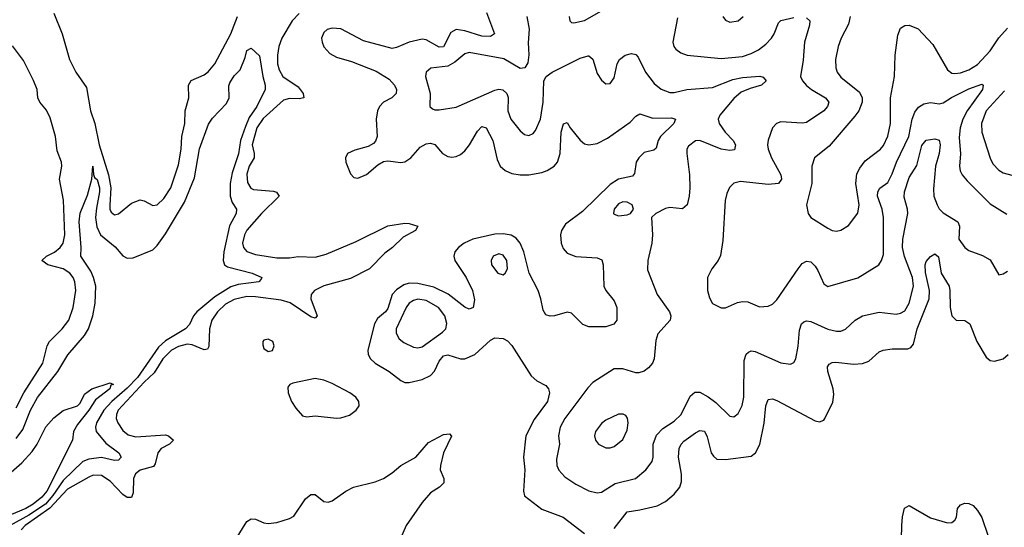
# Model space of a CAD drawing. Header units: inches. Extents: x 1678809 to 1859548, y 384609 to 522868.
# Tile 149 of 256: x 1752707 to 1757315, y 466722 to 469096. Entities that reach past the tile are written whole.
import ezdxf

# ---------------------------------------------------------------- set-up
doc = ezdxf.new("R2010")
doc.units = ezdxf.units.IN
doc.header["$MEASUREMENT"] = 0
doc.layers.add('B7456', color=7, linetype='Continuous')

msp = doc.modelspace()

# ---------------------------------------------------------------- linework, layer by layer
at = {"layer": 'B7456', "color": 5}
for points, elevation in [([(1754015, 469125), (1753982.4, 469090), (1753934.3, 469010), (1753920.1, 468970), (1753913.6, 468930), (1753913.8, 468890), (1753920.8, 468860.8), (1753938.5, 468830), (1754010, 468782.1), (1754033.6, 468750), (1754036.5, 468730), (1754014.8, 468725.2), (1753970, 468727.3), (1753940.9, 468719.1), (1753846.2, 468633.8), (1753817.2, 468590), (1753794.5, 468510), (1753804.8, 468470), (1753803.6, 468450), (1753780.5, 468410), (1753770, 468374), (1753773.6, 468333.6), (1753788.4, 468308.4), (1753801.6, 468301.6), (1753894, 468294), (1753909.5, 468289.5), (1753922, 468270), (1753838.8, 468190), (1753770, 468111.6), (1753758.7, 468090), (1753749.6, 468050), (1753754.6, 468030), (1753770, 468011.9), (1753810, 467997.7), (1753910, 467981.6), (1753970, 467982.2), (1754010, 467988.9), (1754090, 467984.9), (1754141.2, 467998.8), (1754282.1, 468057.9), (1754430, 468130.9), (1754510, 468143.7), (1754530, 468142.6), (1754570.7, 468130), (1754559.3, 468110), (1754501.9, 468078.1), (1754451.3, 468030), (1754415.5, 468004.5), (1754343.9, 467930), (1754254.4, 467885.6), (1754130, 467851.5), (1754087.4, 467830), (1754071.3, 467810), (1754069.6, 467790), (1754099.2, 467710), (1754090, 467699.8), (1754070, 467706.4), (1753972, 467772), (1753930, 467784), (1753810, 467800.1), (1753770, 467800.5), (1753710, 467787.9), (1753670, 467765.9), (1753632.3, 467730), (1753605.6, 467690), (1753594.8, 467650), (1753592.7, 467567.3), (1753585.8, 467554.2), (1753570, 467551.8), (1753514.7, 467574.7), (1753490, 467577.7), (1753450, 467567.2), (1753417.5, 467550), (1753376.5, 467510), (1753336.5, 467443.5), (1753290, 467400.4), (1753167.7, 467270), (1753159.4, 467250), (1753158.8, 467230), (1753165.4, 467210), (1753190, 467173.8), (1753214.4, 467154.4), (1753250, 467144.2), (1753390, 467154.3), (1753403.1, 467150), (1753426.3, 467130), (1753407.4, 467110), (1753369.3, 467090.7), (1753352.7, 467070), (1753341, 467019), (1753333.8, 467006.2), (1753271, 466989), (1753248.7, 466971.3), (1753240.1, 466950), (1753237.7, 466882.3), (1753230, 466860.5), (1753210, 466860.7), (1753190, 466875), (1753130, 466936.9), (1753090, 466964.6), (1753050, 466965), (1753030, 466956.9), (1752930, 466899.3), (1752848.2, 466811.8), (1752732, 466730), (1752714.2, 466710)], 280), ([(1752866, 469126), (1752905.4, 469030), (1752939.9, 468910), (1752970, 468850.8), (1753018.8, 468778.8), (1753038.7, 468670), (1753058.1, 468610), (1753079.1, 468510), (1753123, 468370), (1753132.6, 468310), (1753128.6, 468228.6), (1753129.3, 468209.3), (1753135.3, 468195.3), (1753150, 468182.6), (1753170, 468188.2), (1753230, 468237.7), (1753270, 468253.1), (1753290, 468248.9), (1753330, 468226.2), (1753350, 468230.2), (1753380.9, 468259.1), (1753414, 468310), (1753450, 468417.1), (1753463.2, 468490), (1753465.4, 468550), (1753479.5, 468610), (1753481, 468670), (1753498.8, 468730), (1753497, 468790), (1753508.9, 468811.1), (1753570, 468838.1), (1753588.7, 468851.3), (1753619.9, 468890), (1753695.6, 469030), (1753726.1, 469110)], 280), ([(1754892.5, 469130), (1754929.1, 469030), (1754910, 469016.8), (1754870, 469018.1), (1754790, 469044.2), (1754750, 469050.4), (1754724.3, 469035.7), (1754690, 468968.2), (1754670, 468967.2), (1754610, 469001.1), (1754590, 469004.5), (1754530, 468991.2), (1754470, 468965), (1754450, 468961.7), (1754316.3, 468996.3), (1754210, 469053.2), (1754170, 469056.7), (1754146.7, 469050), (1754130, 469036.5), (1754119.4, 469010), (1754122.3, 468990), (1754130, 468969), (1754158.1, 468938.1), (1754190, 468920.2), (1754259.5, 468899.5), (1754375.3, 468855.3), (1754436.9, 468816.9), (1754461.8, 468790), (1754470.2, 468770), (1754468.2, 468750), (1754449, 468731), (1754410, 468709.8), (1754390.2, 468690), (1754381.6, 468670), (1754376, 468630), (1754380.2, 468550), (1754372.1, 468527.9), (1754362.7, 468517.3), (1754337.1, 468502.9), (1754275.1, 468484.9), (1754241.3, 468470), (1754231.4, 468450), (1754233, 468430), (1754254.8, 468374.8), (1754270, 468357.6), (1754290, 468354.3), (1754330, 468372.3), (1754382.9, 468417.1), (1754410, 468433), (1754430, 468436), (1754490, 468427.3), (1754510, 468431.3), (1754538, 468450), (1754580.7, 468499.3), (1754610, 468515.8), (1754630, 468518.4), (1754650, 468512), (1754685.8, 468470), (1754710, 468456.5), (1754730, 468452.9), (1754750, 468455.6), (1754770, 468464.7), (1754790, 468481.8), (1754812.1, 468510), (1754850, 468575), (1754870, 468595.5), (1754890, 468590.3), (1754921.5, 468530), (1754941.2, 468441.2), (1754955.8, 468410), (1754979.5, 468390), (1755010, 468376.3), (1755050, 468370.1), (1755090, 468370.8), (1755150, 468380.8), (1755176.3, 468390), (1755207.8, 468410), (1755223.7, 468430), (1755236.9, 468470), (1755241.4, 468570), (1755251.5, 468608.5), (1755270, 468615.5), (1755283.2, 468590), (1755330, 468532.1), (1755350, 468515.2), (1755370.1, 468510.1), (1755410, 468517.4), (1755457.7, 468542.3), (1755563.9, 468616.1), (1755590, 468644.6), (1755610, 468655.8), (1755670, 468635.6), (1755756.9, 468636.9), (1755776.5, 468630), (1755769.2, 468610), (1755705.9, 468550), (1755695, 468530), (1755685.7, 468494.3), (1755674.3, 468485.7), (1755630, 468474.7), (1755604.3, 468450), (1755592.9, 468430), (1755584.3, 468375.7), (1755575.9, 468364.1), (1755510, 468350.3), (1755470, 468325.7), (1755340.7, 468199.3), (1755261.1, 468138.9), (1755242.3, 468110), (1755238.8, 468090), (1755241.6, 468050), (1755250, 468026), (1755270, 468004.2), (1755310, 467987.8), (1755410, 467982), (1755432.2, 467972.2), (1755438, 467950), (1755440.3, 467850), (1755450.3, 467830), (1755490, 467780.4), (1755502, 467750), (1755501.3, 467690), (1755487.7, 467672.3), (1755450, 467659.8), (1755370, 467658.6), (1755342.5, 467670), (1755290, 467723.2), (1755270, 467728.2), (1755210, 467710.7), (1755190, 467709), (1755170, 467715.8), (1755157.3, 467737.3), (1755146.7, 467790), (1755133.2, 467830), (1755091.6, 467910), (1755065.8, 468010), (1755050, 468050.5), (1755030, 468073.8), (1755007.4, 468087.4), (1754970, 468094.8), (1754930, 468093), (1754828.4, 468070), (1754787.9, 468050), (1754761.3, 468030), (1754743.7, 468010), (1754738.4, 467990), (1754743.5, 467970), (1754795.8, 467890), (1754826, 467830), (1754834.8, 467785.2), (1754830, 467749.3), (1754810, 467742), (1754790, 467752), (1754712.7, 467812.7), (1754645, 467845), (1754570, 467862.4), (1754530, 467863), (1754504.2, 467855.8), (1754470, 467833), (1754450.6, 467810), (1754430, 467744.8), (1754419.5, 467730), (1754381.8, 467698.2), (1754366.9, 467673.1), (1754335.8, 467550), (1754338, 467530), (1754348.4, 467510), (1754370, 467489.2), (1754436.5, 467450), (1754490, 467408.9), (1754510, 467399.2), (1754530, 467398.9), (1754590, 467412.9), (1754630, 467431.8), (1754648.6, 467451.4), (1754670, 467498.5), (1754690, 467524), (1754710, 467527.6), (1754769.8, 467510.2), (1754790.4, 467509.6), (1754837.7, 467530), (1754910, 467596.4), (1754930, 467607.2), (1754970, 467604.9), (1754990, 467593.1), (1755010, 467572), (1755100.2, 467430), (1755127, 467407), (1755170, 467384.7), (1755182, 467370), (1755185.9, 467350), (1755176.6, 467310), (1755114.4, 467225.6), (1755076.6, 467150), (1755064.5, 467050), (1755071.5, 466990), (1755065, 466890), (1755069.1, 466869.1), (1755150, 466805.8), (1755250, 466769.4), (1755350, 466692.6)], 320), ([(1755278.4, 469110), (1755282, 469090), (1755290, 469082), (1755301.3, 469081.3), (1755350, 469091.5), (1755430, 469136.5)], 360), ([(1755080.7, 469110), (1755091.6, 469051.6), (1755086.9, 468986.9), (1755089.2, 468930.8), (1755085.5, 468894.5), (1755070.7, 468870), (1755050, 468867.6), (1754972.5, 468912.5), (1754810, 468941.6), (1754790, 468936.8), (1754743.5, 468896.5), (1754710, 468878.5), (1754631.5, 468868.5), (1754609.1, 468850.9), (1754606, 468830), (1754627.5, 468750), (1754626.7, 468690), (1754638.7, 468678.7), (1754650, 468674), (1754670, 468674.9), (1754750, 468686.3), (1754930, 468765.9), (1754950, 468770.2), (1754968.4, 468768.4), (1754986.7, 468750), (1754992.5, 468732.5), (1754991, 468670), (1755006.4, 468630), (1755050, 468576), (1755070, 468558.7), (1755090, 468553.7), (1755110, 468563.1), (1755121.8, 468578.2), (1755144.7, 468630), (1755157.2, 468710), (1755160.4, 468810), (1755170.6, 468829.4), (1755199.7, 468850), (1755330, 468916.1), (1755367, 468927), (1755370, 468927.2), (1755390, 468910.5), (1755410, 468844.9), (1755430, 468813.4), (1755450, 468796.3), (1755470, 468798), (1755490, 468824), (1755503.8, 468890), (1755514.5, 468910), (1755540.7, 468930), (1755570, 468936.9), (1755590, 468932.6), (1755601.2, 468921.2), (1755636.6, 468850), (1755677.3, 468797.3), (1755710, 468771.1), (1755750, 468755.4), (1755770, 468754.8), (1755830, 468768.8), (1755950, 468779.3), (1756044.2, 468815.8), (1756090, 468824.8), (1756171, 468831), (1756187.1, 468827.1), (1756200.4, 468810), (1756179.3, 468790), (1756125.4, 468774.6), (1756083.4, 468756.6), (1756050, 468727.6), (1755983.5, 468650), (1755976.8, 468630), (1755981.5, 468610), (1756009.3, 468569.3), (1756046.4, 468530), (1756056.5, 468510), (1756052.8, 468487.2), (1756030, 468483.9), (1755990, 468490.4), (1755890, 468530.6), (1755870, 468528.7), (1755836.5, 468503.5), (1755830.2, 468490), (1755829.3, 468470), (1755842, 468370), (1755843, 468310), (1755840.2, 468270), (1755830.3, 468229.7), (1755808.5, 468211.5), (1755750, 468218), (1755730, 468213.5), (1755684, 468190), (1755663.8, 468170), (1755669.2, 468089.2), (1755665.2, 468050), (1755646.2, 467970), (1755645.6, 467925.6), (1755690.2, 467810), (1755747.7, 467730), (1755754.3, 467710), (1755751.6, 467690), (1755694, 467626), (1755684.2, 467595.8), (1755675.8, 467510), (1755668.6, 467490), (1755650, 467467), (1755630, 467451.4), (1755604.2, 467444.2), (1755590, 467444.1), (1755530, 467463.2), (1755490, 467462.8), (1755390, 467398.5), (1755365.5, 467374.5), (1755259, 467230), (1755236, 467190), (1755228.5, 467150), (1755233.2, 467110), (1755219.8, 467040.2), (1755221.6, 467010), (1755230, 466989), (1755258.5, 466958.5), (1755310, 466923.8), (1755370, 466892.9), (1755410, 466882.6), (1755430, 466886.2), (1755493.4, 466926.6), (1755589.4, 466950.6), (1755637.6, 466990), (1755666.8, 467030), (1755672.1, 467050), (1755671.1, 467110), (1755687.4, 467152.6), (1755716.4, 467183.6), (1755770, 467217.8), (1755803.7, 467250), (1755845.6, 467334.4), (1755866.5, 467353.5), (1755890, 467353.5), (1755930, 467332.2), (1755965.5, 467305.5), (1756030, 467241.7), (1756050, 467238.9), (1756070, 467253.7), (1756088.1, 467291.9), (1756096, 467330), (1756098.4, 467501.6), (1756107.8, 467532.2), (1756118.7, 467541.3), (1756130, 467546.3), (1756150, 467544), (1756270, 467491.1), (1756314.7, 467485.3), (1756330, 467492.4), (1756340.4, 467510), (1756351.1, 467568.9), (1756356.5, 467643.5), (1756366.3, 467673.7), (1756376.6, 467683.4), (1756390, 467687.4), (1756410, 467684.2), (1756488.8, 467648.8), (1756530, 467638.9), (1756550, 467639), (1756572.1, 467647.9), (1756617.7, 467690), (1756652.3, 467710), (1756730, 467728.4), (1756810, 467718.8), (1756830, 467722.8), (1756850, 467734.7), (1756870, 467770.3), (1756889.9, 467850), (1756885.2, 467890), (1756847.9, 467987.9), (1756839, 468030), (1756839.9, 468070), (1756863.7, 468190), (1756862.9, 468210), (1756846.2, 468266.2), (1756848.2, 468290), (1756870, 468357.7), (1756906.1, 468413.9), (1756930, 468507), (1756950, 468532), (1756990, 468538.4), (1757010, 468533), (1757014.8, 468510), (1757010.1, 468470.1), (1756994, 468410), (1756984.4, 468304.4), (1756985.9, 468270), (1757000.5, 468230), (1757011.3, 468211.3), (1757030, 468192.3), (1757097.7, 468150), (1757105, 468130), (1757102.9, 468070), (1757130.2, 468030.2), (1757150, 468015.6), (1757212.8, 467992.8), (1757250, 467972), (1757290, 467902), (1757310, 467907.3), (1757330, 467919.5)], 340), ([(1755785.1, 469105.1), (1755764.5, 468990), (1755768, 468970), (1755777.3, 468957.3), (1755800.7, 468940.7), (1755831, 468930), (1755990, 468913.6), (1756090, 468924.2), (1756130, 468937), (1756164.8, 468955.2), (1756199, 468981), (1756225.5, 469010), (1756238.6, 469030), (1756258.9, 469081.1), (1756270, 469092.7), (1756330, 469105.4)], 360), ([(1756390, 469104.4), (1756404.4, 469090), (1756403.2, 469070), (1756380.4, 468990), (1756374.2, 468905.8), (1756361.6, 468830), (1756371.2, 468810), (1756390, 468788.4), (1756412.4, 468770), (1756479.2, 468730), (1756493.4, 468710), (1756488.5, 468690), (1756470, 468669.9), (1756390, 468614.5), (1756370, 468611.2), (1756270, 468618.2), (1756249.2, 468610.8), (1756230.2, 468589.8), (1756210, 468532.7), (1756207.8, 468510), (1756210.2, 468490), (1756225.1, 468450), (1756269.4, 468370), (1756272.5, 468350), (1756258.9, 468330), (1756210, 468324.9), (1756080.8, 468339.2), (1756050, 468331.1), (1756029.3, 468310.7), (1756016.7, 468283.3), (1756008.4, 468250), (1755997.3, 468062.7), (1755986.5, 467993.5), (1755976.4, 467970), (1755946, 467930), (1755925.7, 467890), (1755925.5, 467830), (1755935.6, 467795.6), (1755949.2, 467769.2), (1755990, 467747.7), (1756010, 467748.4), (1756066.7, 467773.3), (1756090, 467778.3), (1756115.5, 467775.5), (1756170, 467753.4), (1756210, 467755.6), (1756230, 467765.2), (1756250, 467786), (1756350, 467930.3), (1756370, 467954.9), (1756390, 467967.2), (1756410, 467963.7), (1756430, 467943.1), (1756443.1, 467923.1), (1756470, 467860.4), (1756490, 467847.2), (1756630, 467889.1), (1756727.8, 467950), (1756740.9, 467970), (1756750, 467998), (1756749.9, 468170), (1756743.4, 468210), (1756722.3, 468270), (1756723.2, 468290), (1756732.4, 468307.6), (1756770, 468334.9), (1756790, 468374.9), (1756811.1, 468430), (1756867.9, 468550), (1756883.9, 468630), (1756896, 468664), (1756913.5, 468686.5), (1756938.1, 468701.9), (1756970, 468708.4), (1757010, 468702.3), (1757030, 468707.7), (1757067.8, 468732.2), (1757150, 468772.6), (1757210, 468793.8), (1757217, 468790), (1757213.9, 468770), (1757141.7, 468670), (1757120.7, 468630), (1757109.4, 468590.6), (1757104.4, 468544.4), (1757110.9, 468469.1), (1757106.4, 468410), (1757109.4, 468389.4), (1757118.6, 468370), (1757141.7, 468341.7), (1757250, 468235), (1757326.5, 468186.5)], 360), ([(1755998.4, 469110), (1756010, 469093.4), (1756030, 469084.9), (1756070, 469090.4), (1756093, 469110)], 380), ([(1756594.5, 469110), (1756585.6, 469074.4), (1756551.3, 469010), (1756537.2, 468970), (1756525.6, 468910), (1756526.5, 468870), (1756533.2, 468850), (1756550, 468827.1), (1756637.2, 468757.2), (1756649.4, 468730), (1756649.4, 468710), (1756634.4, 468670), (1756616, 468644), (1756495, 468505), (1756427.7, 468450), (1756414, 468410), (1756415.2, 468330), (1756390.3, 468230), (1756397, 468190), (1756410.4, 468170), (1756490, 468120.2), (1756510, 468110.3), (1756530, 468107.4), (1756550, 468111.6), (1756586.3, 468133.7), (1756629.1, 468190.9), (1756636.4, 468230), (1756620.1, 468330), (1756625.9, 468374.1), (1756638.8, 468401.2), (1756664.3, 468435.7), (1756736.5, 468490), (1756750, 468507.7), (1756770, 468550.5), (1756782.3, 468610), (1756782.2, 468730), (1756800.8, 468830), (1756804.5, 468930), (1756816.9, 469023.1), (1756830, 469056.1), (1756850, 469069.2), (1756870, 469070.2), (1756912.9, 469052.9), (1756980.2, 468980.2), (1757050, 468860.7), (1757070, 468845), (1757084.5, 468844.5), (1757110, 468847.9), (1757150, 468861.6), (1757190, 468886.9), (1757249.4, 468950), (1757290, 469011.1), (1757330, 469055.4)], 380), ([(1752690, 467137), (1752721.6, 467178.4), (1752756.6, 467270), (1752790, 467328.8), (1752885.2, 467450), (1752931.6, 467528.4), (1753010, 467618.9), (1753028.1, 467650), (1753049.4, 467710.6), (1753060.2, 467770), (1753062.8, 467850), (1753052.9, 467890), (1753039.9, 467919.9), (1752992.5, 467990), (1752994, 468030), (1752984.9, 468150), (1752990, 468190.4), (1753024.6, 468275.4), (1753045.1, 468350), (1753048.7, 468410), (1753051.5, 468371.5), (1753057.3, 468357.3), (1753070, 468348.8), (1753080.1, 468310), (1753081, 468290), (1753065.6, 468214.4), (1753061.3, 468170), (1753067.2, 468127.2), (1753085.2, 468090), (1753153.3, 468033.3), (1753190, 467991.1), (1753210, 467981), (1753238.1, 467981.9), (1753330, 468020.2), (1753350, 468039.3), (1753390, 468094.4), (1753478.3, 468241.7), (1753524.3, 468355.7), (1753548.7, 468491.3), (1753590, 468606.8), (1753610, 468635.5), (1753675.4, 468704.6), (1753687, 468730), (1753686, 468786), (1753690, 468801), (1753710, 468833), (1753738, 468862), (1753761.7, 468918.3), (1753770, 468951.3), (1753790, 468962), (1753830, 468926), (1753845, 468830), (1753856.2, 468790), (1753855.9, 468770), (1753817.1, 468690), (1753781.5, 468638.5), (1753763.1, 468596.9), (1753740.7, 468530), (1753731.4, 468468.6), (1753701, 468379), (1753692.4, 468330), (1753691.3, 468270), (1753700.6, 468240.6), (1753720.8, 468210), (1753719.8, 468190), (1753688.6, 468131.4), (1753661.7, 468010), (1753659.9, 467970), (1753665.9, 467950), (1753679.4, 467939.4), (1753795.5, 467910), (1753840.5, 467890), (1753837.6, 467882.4), (1753826, 467870), (1753730, 467856.7), (1753694.4, 467845.6), (1753619.7, 467800.3), (1753536.6, 467730), (1753520.7, 467710), (1753502, 467670), (1753483, 467650), (1753390, 467593.1), (1753356.1, 467563.9), (1753257.8, 467422.2), (1753210, 467372.9), (1753137.7, 467310), (1753101.2, 467270), (1753066.7, 467210), (1753062.3, 467190), (1753065.2, 467170), (1753110, 467115), (1753170.2, 467070), (1753181.8, 467050), (1753170, 467036), (1753150, 467033.8), (1753090, 467047.5), (1753030, 467040.6), (1753001.6, 467030), (1752910, 466941.2), (1752862.5, 466870), (1752827.1, 466830), (1752750, 466777.9), (1752662.3, 466730)], 260), ([(1752690, 467280.1), (1752726.7, 467350), (1752814.8, 467490), (1752835.9, 467570), (1752845.9, 467590), (1752905.8, 467650), (1752936.2, 467690), (1752956.6, 467750), (1752969.5, 467830), (1752965.5, 467870), (1752956.9, 467890), (1752941.2, 467910), (1752909.9, 467929.9), (1752839.2, 467950), (1752811.1, 467970), (1752832.1, 467990), (1752870, 468008.1), (1752896.7, 468030), (1752910.9, 468050), (1752918.5, 468090), (1752912.1, 468252.1), (1752893.6, 468350), (1752903.9, 468410), (1752902.3, 468430), (1752882.8, 468482.8), (1752874.3, 468550), (1752850, 468637.1), (1752832.5, 468672.5), (1752800.7, 468710), (1752792.4, 468730), (1752788.2, 468770), (1752772.1, 468812.1), (1752725.2, 468905.2), (1752673.1, 468973.1)], 280), ([(1757316.6, 468763.4), (1757230.1, 468670), (1757208.4, 468610), (1757210.8, 468570), (1757222.2, 468530), (1757248.6, 468448.6), (1757262.4, 468422.4), (1757290, 468392.3), (1757310, 468379.1), (1757350, 468369.2)], 380), ([(1755490, 466715.9), (1755550, 466794.7), (1755610, 466802.7), (1755690, 466821.8), (1755730, 466842), (1755770, 466876.3), (1755796.2, 466910), (1755804.7, 466935.3), (1755804, 466970), (1755790.4, 467049.6), (1755793.3, 467090), (1755802.3, 467110), (1755815.8, 467124.2), (1755870, 467162.8), (1755890, 467173.7), (1755911.7, 467171.7), (1755925, 467145), (1755943.9, 467070), (1755953.7, 467053.7), (1755970, 467041.1), (1756010, 467039.1), (1756130, 467054), (1756150.6, 467069.4), (1756171.1, 467108.9), (1756191.6, 467208.4), (1756199.9, 467290), (1756210, 467318.9), (1756230, 467322.4), (1756250, 467315), (1756430, 467219.5), (1756450, 467214.9), (1756470, 467223), (1756475.6, 467230), (1756513.1, 467306.9), (1756516.8, 467343.2), (1756514, 467370), (1756489.9, 467450.1), (1756488.4, 467471.6), (1756495.3, 467484.7), (1756510, 467492.4), (1756526.2, 467493.8), (1756610, 467485.4), (1756651.9, 467488.1), (1756682, 467498), (1756730, 467542), (1756749.2, 467550), (1756790, 467555.8), (1756864.2, 467555.8), (1756877.6, 467562.4), (1756890, 467578.4), (1756907, 467650), (1756963.3, 467790), (1756965.6, 467830), (1756946.7, 467913.3), (1756945, 467950), (1756950, 467964.2), (1756970, 467987.7), (1756990, 468000.4), (1757007.4, 467987.4), (1757019.3, 467910), (1757056.8, 467850), (1757061, 467830), (1757062, 467750), (1757070.2, 467710.2), (1757090, 467690.4), (1757130, 467688.4), (1757154, 467674), (1757186.2, 467590), (1757230, 467517), (1757250, 467502.3), (1757270, 467499.1), (1757310, 467510.2), (1757333.8, 467530)], 320), ([(1752642.3, 466957.7), (1752716.5, 467023.5), (1752764.5, 467075.5), (1752788.7, 467111.3), (1752828.5, 467191.5), (1752866.5, 467233.5), (1752910, 467267.6), (1752977.2, 467290), (1752990, 467302.8), (1753010, 467343.8), (1753044.5, 467370), (1753130, 467397.1), (1753146, 467390), (1753133.4, 467386.6), (1753128.5, 467370), (1753062, 467318), (1753030, 467269.1), (1752977.4, 467202.6), (1752958.9, 467170), (1752953.6, 467130), (1752834.3, 466890), (1752810, 466863.2), (1752769.6, 466830), (1752735.8, 466810), (1752619.4, 466760.6)], 240), ([(1753717.1, 466662.9), (1753770, 466748.9), (1753790, 466761.7), (1753810, 466759.6), (1753850, 466742.7), (1753870, 466739.7), (1753910, 466744.5), (1753970, 466762.2), (1753990, 466773.6), (1754045.2, 466854.8), (1754070, 466875.2), (1754090, 466874.9), (1754130, 466843.1), (1754150, 466839.6), (1754170, 466845.8), (1754232.8, 466890), (1754269.6, 466910), (1754370, 466934), (1754410, 466950.2), (1754450, 466975.8), (1754490, 467010.2), (1754560.3, 467050), (1754620.9, 467119.1), (1754690, 467155.4), (1754718.6, 467158.6), (1754727.9, 467147.9), (1754690.8, 467070), (1754675.8, 467010), (1754675.5, 466990), (1754691.3, 466950), (1754692.6, 466930), (1754671.7, 466910), (1754630, 466882.5), (1754590, 466838.4), (1754515.1, 466730), (1754489.4, 466670)], 280), ([(1756833.3, 466610), (1756836, 466730), (1756838.9, 466770), (1756848.9, 466811.1), (1756870, 466823.1), (1756970, 466765.3), (1757050, 466743), (1757070, 466744), (1757084.5, 466755.5), (1757091.5, 466768.5), (1757096, 466810), (1757110, 466826.8), (1757130, 466834), (1757150, 466833.4), (1757170, 466823.1), (1757190, 466800.9), (1757210, 466767), (1757240.3, 466680.3)], 280)]:
    msp.add_lwpolyline(points, dxfattribs=dict(at, elevation=elevation))
for points, elevation in [([(1755530, 468243.9), (1755510, 468235.3), (1755488.9, 468210), (1755486.7, 468190), (1755490, 468186), (1755510, 468178.7), (1755550, 468183.1), (1755566, 468190), (1755579.6, 468210), (1755573, 468230), (1755550, 468243.1)], 340), ([(1754950, 468000.8), (1754923.7, 467990), (1754913.1, 467970), (1754914.6, 467950), (1754944.4, 467910), (1754970, 467902), (1754979.6, 467910), (1754989.7, 467930), (1754986.2, 467970), (1754970, 467995.1)], 340), ([(1754570, 467788.9), (1754550, 467783), (1754530, 467770.5), (1754516.2, 467750), (1754468.8, 467650), (1754469.4, 467630), (1754483.2, 467603.2), (1754505.4, 467585.4), (1754550, 467564.2), (1754570, 467560.9), (1754590, 467566), (1754686, 467634), (1754701.5, 467650), (1754705.8, 467674.2), (1754697.1, 467710), (1754666.6, 467750), (1754610, 467782.7)], 340), ([(1753870, 467602), (1753850, 467596.9), (1753844.9, 467590), (1753844.4, 467575.6), (1753850, 467558), (1753870, 467544.6), (1753890, 467548.7), (1753897.7, 467570), (1753892.4, 467590)], 320), ([(1754090, 467418), (1753984.9, 467395.1), (1753970.6, 467390), (1753962.5, 467377.5), (1753963.6, 467350), (1753979.6, 467310), (1753999, 467279), (1754030, 467243.1), (1754050, 467238.6), (1754090, 467243.1), (1754190, 467232.1), (1754210, 467233), (1754250, 467246.4), (1754281.7, 467270), (1754295.1, 467290), (1754294.3, 467310), (1754280.4, 467330), (1754252.3, 467350), (1754170, 467394.6), (1754130, 467409.9)], 320), ([(1755531, 467251), (1755510, 467250.8), (1755450, 467222.8), (1755430, 467206.9), (1755402.3, 467170), (1755397, 467150), (1755402, 467130), (1755415.5, 467110), (1755450, 467093.4), (1755470, 467093.4), (1755490, 467100.3), (1755530, 467133), (1755550, 467176), (1755554.5, 467210), (1755552.1, 467232.1), (1755543.9, 467243.9)], 360)]:
    msp.add_lwpolyline(points, close=True, dxfattribs=dict(at, elevation=elevation))

doc.saveas('drawing.dxf')
